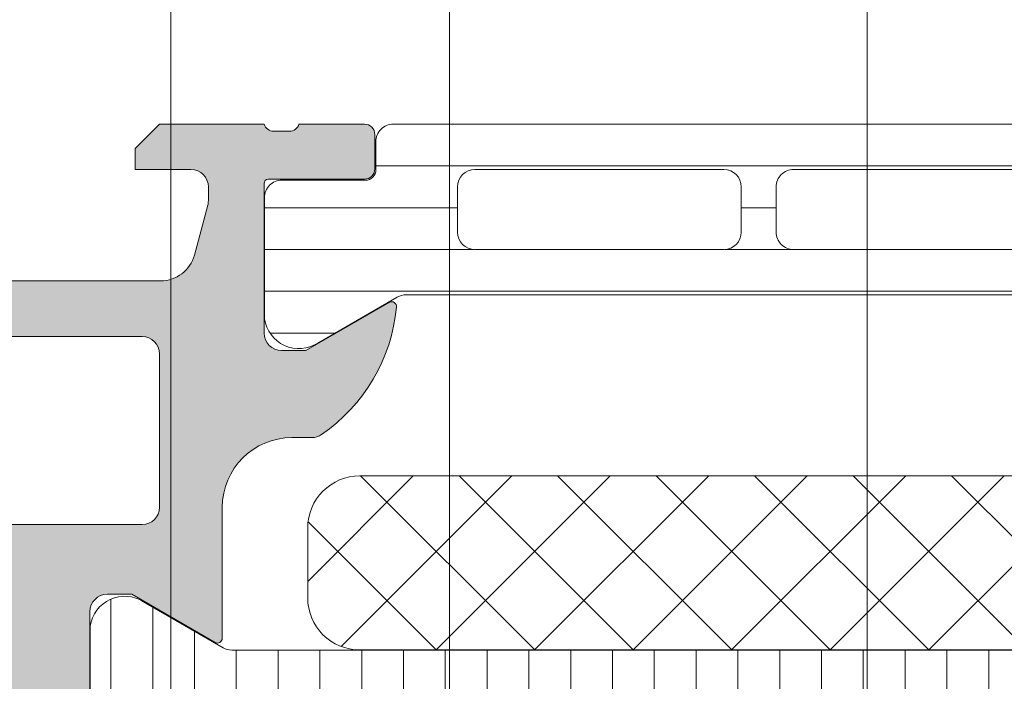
# Model space of a CAD drawing. Header units: millimetres. Extents: x 213386 to 506888, y 183055 to 450952.
# Tile 106 of 256: x 373059 to 373088, y 297363 to 297382. Entities that reach past the tile are written whole.
import ezdxf

# ---------------------------------------------------------------- set-up
doc = ezdxf.new("R2010")
doc.units = ezdxf.units.MM
doc.layers.add('FASÁDA DETAILNÍ', color=255, linetype='Continuous', lineweight=0)

msp = doc.modelspace()

# ---------------------------------------------------------------- hatches: boundary and pattern name
at = {"layer": 'FASÁDA DETAILNÍ'}
h = msp.add_hatch(color=256, dxfattribs=at)
edge = h.paths.add_edge_path()
edge.add_arc((373049.320223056, 297314.206440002), 0.5000674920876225, 180.0077324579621, 269.9922675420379)
edge.add_line((373049.3201555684, 297313.7063725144), (373053.3201555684, 297313.7063725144))
edge.add_arc((373053.3200880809, 297314.206440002), 0.5000674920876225, 270.007732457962, 359.992267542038)
edge.add_line((373053.8201555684, 297314.2063725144), (373053.8201555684, 297315.5064213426))
edge.add_arc((373053.3201186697, 297315.5063844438), 0.5000369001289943, 0.004227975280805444, 89.9957720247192)
edge.add_line((373053.3201555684, 297316.0064213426), (373052.8201555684, 297316.0064213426))
edge.add_line((373052.8201555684, 297316.0064213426), (373052.8201555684, 297315.0064213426))
edge.add_line((373052.8201555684, 297315.0064213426), (373051.3201555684, 297315.0064213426))
edge.add_arc((373051.3201185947, 297316.0063843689), 0.9999630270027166, 179.9978814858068, 270.0021185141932, ccw=False)
edge.add_line((373050.3201555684, 297316.0064213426), (373050.3201555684, 297320.0064213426))
edge.add_arc((373051.3202324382, 297320.0063444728), 1.000076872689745, 90.0044039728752, 179.9955960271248, ccw=False)
edge.add_line((373051.3201555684, 297321.0064213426), (373052.8201555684, 297321.0064213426))
edge.add_line((373052.8201555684, 297321.0064213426), (373052.8201555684, 297320.0064213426))
edge.add_line((373052.8201555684, 297320.0064213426), (373053.3201555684, 297320.0064213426))
edge.add_arc((373053.3202130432, 297320.5063638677), 0.4999425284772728, 269.9934131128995, 360.0065868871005)
edge.add_line((373053.8201555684, 297320.5064213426), (373053.8201555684, 297323.3064091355))
edge.add_arc((373053.3201555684, 297323.3064091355), 0.5, 0, 90)
edge.add_line((373053.3201555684, 297323.8064091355), (373053.1201555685, 297323.8064091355))
edge.add_arc((373053.1201555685, 297323.3064091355), 0.5, 90, 180)
edge.add_line((373052.6201555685, 297323.3064091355), (373052.6201555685, 297322.8064091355))
edge.add_arc((373052.1201204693, 297322.8064442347), 0.5000351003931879, 270.00402178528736, 359.99597821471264, ccw=False)
edge.add_line((373052.1201555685, 297322.3064091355), (373051.3201525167, 297322.3064091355))
edge.add_arc((373051.3201690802, 297322.806425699), 0.5000165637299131, 180.0018979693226, 269.9981020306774, ccw=False)
edge.add_line((373050.8201525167, 297322.8064091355), (373050.8201525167, 297354.106403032))
edge.add_line((373050.8201525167, 297354.106403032), (373051.2525491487, 297360.1448606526))
edge.add_arc((373052.2517688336, 297360.1064045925), 0.9999594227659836, 90, 177.7959971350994, ccw=False)
edge.add_line((373052.2517688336, 297361.1063640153), (373058.9202210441, 297361.1063640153))
edge.add_arc((373058.9202210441, 297360.6063640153), 0.5, 0, 90, ccw=False)
edge.add_line((373059.4202210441, 297360.6063640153), (373059.4202210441, 297359.7063640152))
edge.add_arc((373059.9202210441, 297359.7063640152), 0.5, 180, 270)
edge.add_line((373059.9202210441, 297359.2063640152), (373061.32022257, 297359.2063640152))
edge.add_arc((373061.5877431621, 297359.1275275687), 0.278895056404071, 88.83541063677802, 163.5801235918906, ccw=False)
edge.add_line((373061.59341157, 297359.4063650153), (373062.04700557, 297359.4063650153))
edge.add_arc((373062.0526662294, 297359.1274969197), 0.2789255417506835, 16.42459454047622, 91.16287005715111, ccw=False)
edge.add_line((373062.32020957, 297359.2063640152), (373064.20022057, 297359.2063640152))
edge.add_arc((373064.20022057, 297359.5063640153), 0.3000000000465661, 270.0000000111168, 360)
edge.add_line((373064.50022057, 297359.5063640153), (373064.50022057, 297360.4863383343))
edge.add_arc((373064.20022057, 297360.4863383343), 0.3000000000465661, 1.111684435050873e-08, 89.99999998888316)
edge.add_line((373064.20022057, 297360.7863383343), (373061.44022257, 297360.7863383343))
edge.add_arc((373061.44022257, 297360.9063383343), 0.1199999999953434, 180, 270, ccw=False)
edge.add_line((373061.32022257, 297360.9063383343), (373061.32022257, 297365.2063640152))
edge.add_arc((373061.82022257, 297365.2063640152), 0.5, 90, 180, ccw=False)
edge.add_line((373061.82022257, 297365.7063640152), (373062.52022257, 297365.7063640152))
edge.add_line((373062.52022257, 297365.7063640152), (373064.9130428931, 297364.3248685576))
edge.add_arc((373064.9821027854, 297364.4444837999), 0.1381197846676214, 240.0000000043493, 360)
edge.add_line((373065.12022257, 297364.4444837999), (373065.12022257, 297368.2063640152))
edge.add_arc((373067.12022257, 297368.2063640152), 2, 90, 180, ccw=False)
edge.add_line((373067.12022257, 297370.2063640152), (373067.6882179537, 297370.2063640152))
edge.add_arc((373067.6882179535, 297370.7063640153), 0.5000000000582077, 270.0000000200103, 304.4790717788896)
edge.add_arc((373065.1407446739, 297374.4158626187), 4.999999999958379, 304.4790717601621, 354.6507719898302)
edge.add_arc((373069.9820959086, 297373.9682442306), 0.1381197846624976, 352.2975625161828, 479.9999999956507)
edge.add_line((373069.9130360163, 297374.0878594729), (373067.5202156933, 297372.7063640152))
edge.add_line((373067.5202156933, 297372.7063640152), (373066.8202156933, 297372.7063640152))
edge.add_arc((373066.8202156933, 297373.2063640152), 0.5, 180, 270, ccw=False)
edge.add_line((373066.3202156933, 297373.2063640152), (373066.3202156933, 297377.5063896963))
edge.add_arc((373066.4402156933, 297377.5063896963), 0.1199999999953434, 90, 180, ccw=False)
edge.add_line((373066.4402156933, 297377.6263896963), (373069.2002136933, 297377.6263896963))
edge.add_arc((373069.2002136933, 297377.9263896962), 0.2999999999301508, 270, 360)
edge.add_line((373069.5002136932, 297377.9263896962), (373069.5002136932, 297378.9063640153))
edge.add_arc((373069.2002136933, 297378.9063640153), 0.2999999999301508, 0, 90)
edge.add_line((373069.2002136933, 297379.2063640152), (373067.3202026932, 297379.2063640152))
edge.add_arc((373067.0526593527, 297379.2852311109), 0.2789255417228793, 268.83712993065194, 343.5754054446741, ccw=False)
edge.add_line((373067.0469986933, 297379.0063630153), (373066.5934046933, 297379.0063630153))
edge.add_arc((373066.5877362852, 297379.2852004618), 0.2788950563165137, 196.4198764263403, 271.1645893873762, ccw=False)
edge.add_line((373066.3202156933, 297379.2063640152), (373063.320157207, 297379.2063640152))
edge.add_line((373063.320157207, 297379.2063640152), (373062.620054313, 297378.5062916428))
edge.add_line((373062.620054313, 297378.5062916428), (373062.620054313, 297377.9062855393))
edge.add_line((373062.620054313, 297377.9062855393), (373064.2200604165, 297377.9062855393))
edge.add_arc((373064.2200509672, 297377.4062760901), 0.5000094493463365, 0.0010827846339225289, 89.99891721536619, ccw=False)
edge.add_line((373064.7200604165, 297377.4062855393), (373064.7200604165, 297377.0108574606))
edge.add_arc((373064.2200604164, 297377.0108574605), 0.5000000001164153, -14.999999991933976, 6.670120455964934e-09, ccw=False)
edge.add_line((373064.7030233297, 297376.881447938), (373064.3188145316, 297375.4475611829))
edge.add_arc((373063.3528887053, 297375.7063802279), 0.9999999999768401, 270.00000000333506, 345.0000000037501, ccw=False)
edge.add_line((373063.3528887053, 297374.706380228), (373057.6200665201, 297374.706380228))
edge.add_line((373057.6200665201, 297374.706380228), (373057.6200665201, 297377.9062855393))
edge.add_line((373057.6200665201, 297377.9062855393), (373058.420054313, 297377.9062855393))
edge.add_line((373058.420054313, 297377.9062855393), (373058.420054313, 297378.5062916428))
edge.add_line((373058.420054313, 297378.5062916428), (373057.2076214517, 297379.2062733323))
edge.add_line((373057.2076214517, 297379.2062733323), (373056.1200665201, 297379.2062733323))
edge.add_line((373056.1200665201, 297379.2062733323), (373056.1200665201, 297364.2063640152))
edge.add_arc((373055.6200665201, 297364.2063640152), 0.5, -90, 0, ccw=False)
edge.add_line((373055.6200665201, 297363.7063640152), (373049.8201555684, 297363.7063640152))
edge.add_arc((373049.8201555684, 297362.7063640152), 1, 90, 180)
edge.add_line((373048.8201555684, 297362.7063640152), (373048.8201555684, 297314.2063725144))
edge = h.paths.add_edge_path(flags=16)
edge.add_line((373058.420054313, 297373.106380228), (373062.820054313, 297373.106380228))
edge.add_arc((373062.820054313, 297372.606380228), 0.5, 0, 90, ccw=False)
edge.add_line((373063.320054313, 297372.606380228), (373063.320054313, 297368.206380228))
edge.add_arc((373062.820054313, 297368.206380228), 0.5, -90, 0, ccw=False)
edge.add_line((373062.820054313, 297367.706380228), (373058.420054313, 297367.706380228))
edge.add_arc((373058.420054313, 297368.206380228), 0.5, 180, 270, ccw=False)
edge.add_line((373057.920054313, 297368.206380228), (373057.920054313, 297372.606380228))
edge.add_arc((373058.420054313, 297372.606380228), 0.5, 90, 180, ccw=False)
h = msp.add_hatch(dxfattribs=at)
h.set_pattern_fill('_USER', color=256, scale=1.2, angle=-1.272221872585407e-14, style=0, pattern_type=0)
h.set_pattern_definition([(360, (373066.3201555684, 297379.2063725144), (2.939128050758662e-16, 1.2), [])])
edge = h.paths.add_edge_path()
edge.add_line((373070.1442654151, 297374.2393607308), (373067.8606085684, 297372.9208910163))
edge.add_arc((373067.3199736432, 297373.7621436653), 0.9999960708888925, 188.1816080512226, 302.72701609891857, ccw=False)
edge.add_line((373066.3301555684, 297373.6198330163), (373066.3301555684, 297377.0963745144))
edge.add_arc((373066.8301515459, 297377.096377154), 0.4999959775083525, 89.99969752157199, 180.000302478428, ccw=False)
edge.add_line((373066.8301541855, 297377.5963731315), (373069.2301525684, 297377.5960411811))
edge.add_arc((373069.2301525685, 297377.8960411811), 0.2999999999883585, 269.9999999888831, 359.9999999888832)
edge.add_line((373069.5301525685, 297377.8960411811), (373069.5301525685, 297378.7063725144))
edge.add_arc((373070.0301498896, 297378.7063751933), 0.4999973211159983, 89.9996930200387, 180.0003069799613, ccw=False)
edge.add_line((373070.0301525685, 297379.2063725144), (373100.112626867, 297379.2063725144))
edge.add_arc((373100.1126295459, 297378.7063751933), 0.4999973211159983, -0.00030697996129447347, 90.0003069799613, ccw=False)
edge.add_line((373100.612626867, 297378.7063725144), (373100.612626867, 297377.8960411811))
edge.add_arc((373100.912626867, 297377.8960411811), 0.2999999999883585, 180.0000000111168, 270)
edge.add_line((373100.912626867, 297377.5960411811), (373103.31262525, 297377.5963731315))
edge.add_arc((373103.3126278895, 297377.0963771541), 0.4999959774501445, -0.0003024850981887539, 90.00030247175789, ccw=False)
edge.add_line((373103.812623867, 297377.0963745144), (373103.812623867, 297373.6198330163))
edge.add_arc((373102.8228057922, 297373.7621436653), 0.9999960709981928, 237.2729839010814, 351.818391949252, ccw=False)
edge.add_line((373102.282170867, 297372.9208910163), (373099.9985140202, 297374.2393607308))
edge.add_arc((373099.748514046, 297373.806348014), 0.4999999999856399, 60.00000341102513, 89.99994010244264)
edge.add_line((373099.7485145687, 297374.306348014), (373070.3942648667, 297374.306348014))
edge.add_arc((373070.3942653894, 297373.806348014), 0.5000000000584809, 90.00005989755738, 119.9999965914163)
edge = h.paths.add_edge_path(flags=16)
edge.add_line((373090.7209825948, 297375.6063587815), (373097.8710070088, 297375.6063740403))
edge.add_arc((373097.8709634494, 297376.1064175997), 0.5000435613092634, 270.0049911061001, 359.9950088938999)
edge.add_line((373098.3710070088, 297376.1063740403), (373098.3710070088, 297377.4063828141))
edge.add_arc((373097.8709946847, 297377.4063552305), 0.5000123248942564, 0.003160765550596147, 89.99858779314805)
edge.add_line((373097.8710070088, 297377.9063675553), (373090.7209825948, 297377.9063675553))
edge.add_arc((373090.7210261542, 297377.4063239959), 0.5000435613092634, 90.00499110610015, 179.9950088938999)
edge.add_line((373090.2209825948, 297377.4063675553), (373090.2209825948, 297376.1063587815))
edge.add_arc((373090.7210261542, 297376.1064023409), 0.5000435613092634, 180.0049911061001, 269.9950088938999)
edge = h.paths.add_edge_path(flags=16)
edge.add_line((373072.3709830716, 297375.6063587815), (373079.5210089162, 297375.6063587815))
edge.add_arc((373079.5209653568, 297376.1064023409), 0.5000435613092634, 270.0049911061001, 359.9950088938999)
edge.add_line((373080.0210089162, 297376.1063587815), (373080.0210089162, 297377.4063675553))
edge.add_arc((373079.5209653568, 297377.4063239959), 0.5000435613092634, 0.004991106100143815, 89.99500889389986)
edge.add_line((373079.5210089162, 297377.9063675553), (373072.3709830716, 297377.9063675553))
edge.add_arc((373072.371026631, 297377.4063239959), 0.5000435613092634, 90.00499110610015, 179.9950088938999)
edge.add_line((373071.8709830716, 297377.4063675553), (373071.8709830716, 297376.1063587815))
edge.add_arc((373072.371026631, 297376.1064023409), 0.5000435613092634, 180.0049911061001, 269.9950088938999)
edge = h.paths.add_edge_path(flags=16)
edge.add_line((373081.5210089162, 297375.6063587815), (373088.7209825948, 297375.6063587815))
edge.add_arc((373088.7210333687, 297376.1063080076), 0.4999492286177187, 269.9941811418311, 360.0058188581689)
edge.add_line((373089.2209825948, 297376.1063587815), (373089.2209825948, 297377.4063675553))
edge.add_arc((373088.7210333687, 297377.4064183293), 0.4999492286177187, 359.9941811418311, 450.0058188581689)
edge.add_line((373088.7209825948, 297377.9063675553), (373081.5210089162, 297377.9063675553))
edge.add_arc((373081.5209581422, 297377.4064183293), 0.4999492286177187, 89.99418114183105, 180.005818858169)
edge.add_line((373081.0210089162, 297377.4063675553), (373081.0210089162, 297376.1063587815))
edge.add_arc((373081.5209581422, 297376.1063080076), 0.4999492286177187, 179.9941811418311, 270.005818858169)
h = msp.add_hatch(dxfattribs=at)
h.set_pattern_fill('NETZ', color=256, scale=2, angle=225, style=0)
h.set_pattern_definition([(225, (373082.5712321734, 297364.1071073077), (1.414213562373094, -1.414213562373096), []), (314.9999999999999, (373082.5712321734, 297364.1071073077), (1.414213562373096, 1.414213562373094), [])])
h.paths.add_polyline_path([(373069.0712321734, 297369.1071073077, 0.4142135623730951), (373067.5712321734, 297367.6071073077), (373067.5712321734, 297365.6071073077, 0.4142135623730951), (373069.0712321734, 297364.1071073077), (373096.0712321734, 297364.1071073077, 0.4142135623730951), (373097.5712321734, 297365.6071073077), (373097.5712321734, 297367.6071073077, 0.4142135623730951), (373096.0712321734, 297369.1071073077)])
h = msp.add_hatch(dxfattribs=at)
h.set_pattern_fill('LINIE', color=256, scale=1.2, angle=90, style=0)
h.set_pattern_definition([(90, (397979.9212210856, 280090.0711733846), (-1.2, 7.347638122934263e-17), [])])
edge = h.paths.add_edge_path()
edge.add_arc((373064.2302388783, 297360.515562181), 0.2999999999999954, 0.0020752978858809, 90.00207529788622, ccw=False)
edge.add_line((373064.530238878, 297360.5155730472), (373064.5302675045, 297359.7052417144))
edge.add_arc((373065.0302648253, 297359.7052571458), 0.4999973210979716, 180.0017683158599, 270.0023822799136)
edge.add_line((373065.0302856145, 297359.2052598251), (373065.8713578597, 297359.2039392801))
edge.add_arc((373065.8713578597, 297359.0039392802), 0.1999999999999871, 3.979039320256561e-13, 90.00000000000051, ccw=False)
edge.add_line((373066.0713578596, 297359.0039392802), (373066.0713578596, 297354.9039392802))
edge.add_arc((373066.5713578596, 297354.9039392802), 0.5000000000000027, 179.9999999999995, 269.9999999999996)
edge.add_line((373066.5713578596, 297354.4039392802), (373067.402107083, 297354.4039392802))
edge.add_arc((373067.402107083, 297355.4039392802), 0.9999999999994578, 270.0000000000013, 344.9999999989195)
edge.add_line((373068.3680329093, 297355.145120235), (373068.5713578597, 297355.9039392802))
edge.add_line((373068.5713578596, 297355.9039392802), (373067.5713578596, 297355.9039392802))
edge.add_line((373067.5713578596, 297355.9039392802), (373067.5713578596, 297358.2039392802))
edge.add_arc((373068.5754843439, 297358.2022300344), 1.004127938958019, 90.23408772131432, 179.9024699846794, ccw=False)
edge.add_line((373068.5713818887, 297359.2063495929), (373071.5712602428, 297359.2063495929))
edge.add_arc((373071.567231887, 297358.2022302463), 1.004127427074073, 360.09751797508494, 449.7701403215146, ccw=False)
edge.add_line((373072.5713578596, 297358.2039392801), (373072.5713578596, 297355.9039392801))
edge.add_line((373072.5713578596, 297355.9039392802), (373071.5713578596, 297355.9039392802))
edge.add_line((373071.5713578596, 297355.9039392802), (373071.7746828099, 297355.145120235))
edge.add_arc((373072.7406086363, 297355.4039392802), 1.000000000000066, 195.0000000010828, 269.9999999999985)
edge.add_line((373072.7406086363, 297354.4039392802), (373073.5713578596, 297354.4039392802))
edge.add_arc((373073.5713578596, 297354.9039392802), 0.4999999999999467, 270, 360)
edge.add_line((373074.0713578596, 297354.9039392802), (373074.0713578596, 297359.0039392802))
edge.add_arc((373074.2755309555, 297359.0022107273), 0.2041804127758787, 91.1558689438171, 179.5149389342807, ccw=False)
edge.add_line((373074.2714121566, 297359.2063495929), (373100.1127789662, 297359.2063725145))
edge.add_arc((373100.1127635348, 297359.7063698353), 0.4999973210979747, 270.0017683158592, 360.002382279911)
edge.add_line((373100.6127608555, 297359.7063906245), (373100.6127322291, 297360.5167219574))
edge.add_arc((373100.9127322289, 297360.5167328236), 0.299999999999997, 90.0020752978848, 180.0020752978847, ccw=False)
edge.add_line((373100.9127213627, 297360.8167328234), (373103.312719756, 297360.8164878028))
edge.add_arc((373103.3127042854, 297361.3164837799), 0.499995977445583, 270.0017728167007, 360.0023777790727)
edge.add_line((373103.8127002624, 297361.3165045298), (373103.8125736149, 297364.7930460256))
edge.add_arc((373102.8227606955, 297364.6506995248), 0.99999607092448, 368.1836833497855, 482.7290913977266)
edge.add_line((373102.2820952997, 297365.491932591), (373099.9984862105, 297364.1733801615))
edge.add_arc((373099.7484705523, 297364.6063838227), 0.5000000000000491, 270.00213520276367, 300.00207189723, ccw=False)
edge.add_line((373099.7484891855, 297364.1063838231), (373065.3942204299, 297364.1052975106))
edge.add_arc((373065.3942028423, 297364.6052975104), 0.5000000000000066, 240.0020786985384, 270.0020153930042, ccw=False)
edge.add_line((373065.1442185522, 297364.1722757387), (373062.8605139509, 297365.4906627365))
edge.add_arc((373062.3199094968, 297364.6493905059), 0.9999960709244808, 417.2750591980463, 531.8204672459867)
edge.add_line((373061.3300862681, 297364.7916653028), (373061.3302129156, 297361.3151238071))
edge.add_arc((373061.8302088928, 297361.3151392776), 0.4999959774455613, 180.0017728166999, 270.0023777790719)
edge.add_line((373061.8302296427, 297360.8151433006), (373064.230228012, 297360.8155621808))
edge = h.paths.add_edge_path(flags=16)
edge.add_line((373088.4213516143, 297361.0058377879), (373088.4213516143, 297362.3058318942))
edge.add_arc((373088.9213479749, 297362.3058355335), 0.4999963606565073, 89.99958295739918, 180.0004170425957, ccw=False)
edge.add_line((373088.9213516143, 297362.8058318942), (373097.7713455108, 297362.8058318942))
edge.add_arc((373097.7713491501, 297362.3058355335), 0.4999963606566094, -0.0004170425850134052, 90.00041704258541, ccw=False)
edge.add_line((373098.2713455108, 297362.3058318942), (373098.2713455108, 297361.0058377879))
edge.add_arc((373097.771345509, 297361.0058212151), 0.5000000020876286, 270.0000002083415, 360.0018991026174, ccw=False)
edge.add_line((373097.7713455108, 297360.505821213), (373088.9213516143, 297360.505821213))
edge.add_arc((373088.9213516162, 297361.0058212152), 0.5000000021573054, 179.9981009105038, 269.9999997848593, ccw=False)
edge = h.paths.add_edge_path(flags=16)
edge.add_arc((373078.2213455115, 297361.005821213), 0.4999999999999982, 179.9999999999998, 270.000000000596, ccw=False)
edge.add_line((373077.7213455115, 297361.005821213), (373077.7213455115, 297362.3058318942))
edge.add_arc((373078.2213455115, 297362.3058318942), 0.4999999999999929, 89.99999999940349, 179.9999999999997, ccw=False)
edge.add_line((373078.2213455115, 297362.8058318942), (373086.921351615, 297362.8058318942))
edge.add_arc((373086.921351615, 297362.3058318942), 0.5000000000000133, 360.0000000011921, 449.99999999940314, ccw=False)
edge.add_line((373087.421351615, 297362.3058318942), (373087.421351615, 297361.005821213))
edge.add_arc((373086.921351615, 297361.005821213), 0.5000000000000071, 270.0000000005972, 360.0000000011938, ccw=False)
edge.add_line((373086.921351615, 297360.505821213), (373078.2213455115, 297360.505821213))
edge = h.paths.add_edge_path(flags=16)
edge.add_arc((373076.2213491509, 297362.3058355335), 0.4999963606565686, -0.00041704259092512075, 90.00041704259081, ccw=False)
edge.add_line((373076.7213455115, 297362.3058318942), (373076.7213455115, 297361.0058377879))
edge.add_arc((373076.2213455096, 297361.0058212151), 0.5000000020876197, 270.00000020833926, 360.0018991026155, ccw=False)
edge.add_line((373076.2213455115, 297360.505821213), (373067.3713363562, 297360.505821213))
edge.add_arc((373067.3713363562, 297361.0058059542), 0.4999847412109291, 179.9999999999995, 270.0000000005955, ccw=False)
edge.add_line((373066.871351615, 297361.0058059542), (373066.871351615, 297362.3058166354))
edge.add_arc((373067.3713668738, 297362.3058166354), 0.5000152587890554, 89.99999999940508, 180.0000000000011, ccw=False)
edge.add_line((373067.3713668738, 297362.8058318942), (373076.2213455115, 297362.8058318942))

# ---------------------------------------------------------------- linework, layer by layer
for p, q in [((373063.6382437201, 288952.6545279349), (373063.6382437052, 307967.1544280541)), ((373063.6382437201, 293752.6545279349), (373063.638243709, 307967.1544280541)), ((373063.6382437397, 284292.1544280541), (373063.6382437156, 307967.1544280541)), ((373071.6382437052, 307967.1544280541), (373071.6382437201, 288952.6545279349)), ((373071.638243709, 307967.1544280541), (373071.6382437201, 293752.6545279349)), ((373071.6382437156, 307967.1544280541), (373071.6382437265, 297319.0318729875)), ((373071.6382437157, 307967.1544280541), (373071.6382437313, 292519.031885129)), ((373071.6382437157, 307967.1544280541), (373071.6382437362, 287719.0318729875)), ((373083.6382437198, 288952.6545279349), (373083.6382437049, 307967.1544280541)), ((373083.6382437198, 293752.6545279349), (373083.6382437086, 307967.1544280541)), ((373083.6382437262, 297319.0318729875), (373083.6382437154, 307967.1544280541)), ((373083.6382437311, 292519.031885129), (373083.6382437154, 307967.1544280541)), ((373083.638243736, 287719.0318729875), (373083.6382437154, 307967.1544280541)), ((373063.6382437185, 296377.6545368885), (373063.6382437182, 298286.6543378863)), ((373071.6382437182, 298286.6543378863), (373071.6382437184, 297319.0318729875)), ((373083.6382437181, 297319.0318729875), (373083.638243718, 298286.6543378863)), ((373065.1442185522, 297364.1722757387), (373062.8605139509, 297365.4906627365)), ((373061.3300862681, 297364.7916653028), (373061.3302129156, 297361.3151238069)), ((373099.7484891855, 297364.1063838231), (373065.3942204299, 297364.1052975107))]:
    msp.add_line(p, q, dxfattribs=at)
msp.add_lwpolyline([(373061.32022257, 297360.9063383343), (373061.32022257, 297365.2063640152, -0.414213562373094), (373061.82022257, 297365.7063640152), (373062.52022257, 297365.7063640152), (373064.9130428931, 297364.3248685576, 0.5773502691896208), (373065.12022257, 297364.4444837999), (373065.12022257, 297368.2063640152, -0.4142135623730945), (373067.12022257, 297370.2063640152), (373067.6882179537, 297370.2063640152, 0.1515887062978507), (373067.9712705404, 297370.2941975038, 0.2224807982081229), (373070.1189695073, 297373.9497322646, 0.6230654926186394), (373069.9130360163, 297374.0878594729), (373067.5202156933, 297372.7063640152), (373066.8202156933, 297372.7063640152, -0.414213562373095), (373066.3202156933, 297373.2063640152), (373066.3202156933, 297377.5063896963, -0.414213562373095), (373066.4402156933, 297377.6263896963), (373069.2002136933, 297377.6263896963, 0.414213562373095), (373069.5002136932, 297377.9263896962), (373069.5002136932, 297378.9063640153, 0.414213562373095), (373069.2002136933, 297379.2063640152), (373067.3202026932, 297379.2063640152, -0.3381811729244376), (373067.0469986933, 297379.0063630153), (373066.5934046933, 297379.0063630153, -0.338212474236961), (373066.3202156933, 297379.2063640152), (373063.320157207, 297379.2063640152), (373062.620054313, 297378.5062916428), (373062.620054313, 297377.9062855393), (373064.2200604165, 297377.9062855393, -0.4142024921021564), (373064.7200604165, 297377.4062855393), (373064.7200604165, 297377.0108574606, -0.06554346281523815), (373064.7030233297, 297376.881447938), (373064.3188145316, 297375.4475611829, -0.339454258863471), (373063.3528887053, 297374.706380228), (373057.6200665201, 297374.706380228)], format="xyb", dxfattribs=at)
for points in [[(373070.1442654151, 297374.2393607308), (373067.8606085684, 297372.9208910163, -0.5460410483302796), (373066.3301555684, 297373.6198330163), (373066.3301555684, 297377.0963745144, -0.414216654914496), (373066.8301541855, 297377.5963731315), (373069.2301525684, 297377.5960411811, 0.414213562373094), (373069.5301525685, 297377.8960411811), (373069.5301525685, 297378.7063725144, -0.414216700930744), (373070.0301525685, 297379.2063725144), (373100.112626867, 297379.2063725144, -0.414216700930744), (373100.612626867, 297378.7063725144), (373100.612626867, 297377.8960411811, 0.414213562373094), (373100.912626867, 297377.5960411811), (373103.31262525, 297377.5963731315, -0.4142166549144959), (373103.812623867, 297377.0963745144), (373103.812623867, 297373.6198330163, -0.5460410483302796), (373102.282170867, 297372.9208910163), (373099.9985140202, 297374.2393607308, 0.1316522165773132), (373099.7485145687, 297374.306348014), (373070.3942648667, 297374.306348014, 0.1316522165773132)], [(373072.3709830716, 297375.6063587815), (373079.5210089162, 297375.6063587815, 0.414162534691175), (373080.0210089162, 297376.1063587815), (373080.0210089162, 297377.4063675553, 0.4141625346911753), (373079.5210089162, 297377.9063675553), (373072.3709830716, 297377.9063675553, 0.4141625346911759), (373071.8709830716, 297377.4063675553), (373071.8709830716, 297376.1063587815, 0.4141625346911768)], [(373081.5210089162, 297375.6063587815), (373088.7209825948, 297375.6063587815, 0.4142730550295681), (373089.2209825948, 297376.1063587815), (373089.2209825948, 297377.4063675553, 0.4142730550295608), (373088.7209825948, 297377.9063675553), (373081.5210089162, 297377.9063675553, 0.4142730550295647), (373081.0210089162, 297377.4063675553), (373081.0210089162, 297376.1063587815, 0.414273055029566)], [(373058.420054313, 297373.106380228), (373062.820054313, 297373.106380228, -0.4142135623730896), (373063.320054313, 297372.606380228), (373063.320054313, 297368.206380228, -0.4142135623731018), (373062.820054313, 297367.706380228), (373058.420054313, 297367.706380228, -0.4142135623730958), (373057.920054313, 297368.206380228), (373057.920054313, 297372.606380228, -0.4142135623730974)], [(373096.0712321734, 297364.1071073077), (373069.0712321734, 297364.1071073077, -0.414213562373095), (373067.5712321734, 297365.6071073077), (373067.5712321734, 297367.6071073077, -0.414213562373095), (373069.0712321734, 297369.1071073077), (373096.0712321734, 297369.1071073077, -0.414213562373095), (373097.5712321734, 297367.6071073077), (373097.5712321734, 297365.6071073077, -0.414213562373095)]]:
    msp.add_lwpolyline(points, format="xyb", close=True, dxfattribs=at)
for centre, radius, start, end in [((373062.3199094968, 297364.6493905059), 0.999996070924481, 57.27505919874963, 171.8204672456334), ((373065.3942028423, 297364.6052975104), 0.5000000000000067, 240.0020786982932, 270.0020153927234)]:
    msp.add_arc(centre, radius, start, end, dxfattribs=at)

doc.saveas('drawing.dxf')
